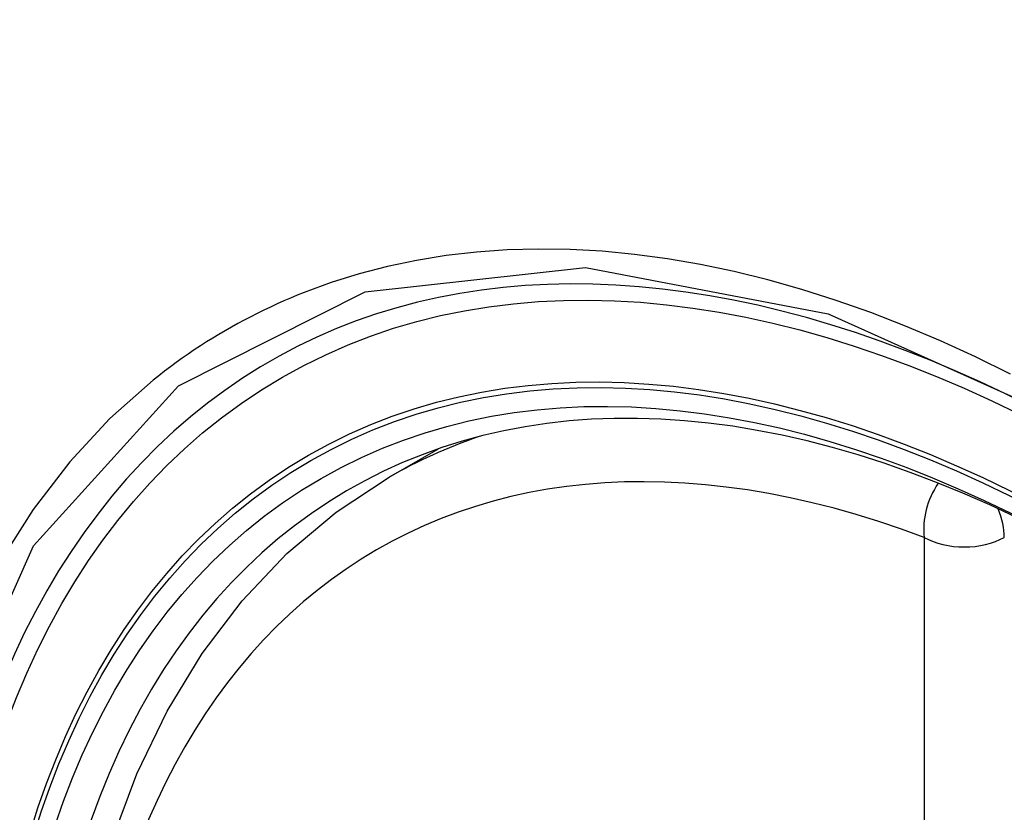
# Model space of a CAD drawing. Header units: inches. Extents: x 532.5 to 626.4, y 208.3 to 286.7.
# Tile 39 of 106: x 555.333 to 555.539, y 271.907 to 272.072. Entities that reach past the tile are written whole.
import ezdxf

# ---------------------------------------------------------------- set-up
doc = ezdxf.new("R2010")
doc.units = ezdxf.units.IN
doc.header["$MEASUREMENT"] = 0
doc.layers.add('Visible Edges(ANSI)', color=7, linetype='Continuous', lineweight=25)
doc.layers.add('Visible Tangent Edges(ANSI)', color=7, linetype='Continuous', lineweight=25)

msp = doc.modelspace()

# ---------------------------------------------------------------- linework, layer by layer
at = {"layer": 'Visible Edges(ANSI)'}
msp.add_line((555.41056, 271.97689), (555.42086, 271.98282), dxfattribs=at)
at = {"layer": 'Visible Edges(ANSI)', "flags": 128}
msp.add_lwpolyline([(555.35264, 271.90102), (555.3579, 271.915), (555.3642, 271.92807), (555.37153, 271.94013), (555.37987, 271.95113), (555.3892, 271.96097), (555.39945, 271.96958), (555.41056, 271.97689)], dxfattribs=at)
at = {"layer": 'Visible Edges(ANSI)'}
for centre, major_axis, start_param, end_param in [((555.66419, 271.19849), (-0.64835, 1.12588), 5.16346, 5.835982), ((555.55944, 271.70145), (0.15718, -0.27294), 2.362013, 7.062765)]:
    msp.add_ellipse(centre, major_axis=major_axis, ratio=0.578093, start_param=start_param, end_param=end_param, dxfattribs=at)
msp.add_ellipse((555.55596, 271.69944), major_axis=(-0.15963, 0.2772), ratio=0.578093, dxfattribs=at)
at = {"layer": 'Visible Tangent Edges(ANSI)'}
msp.add_line((555.52221, 271.96433), (555.52221, 271.47904), dxfattribs=at)
at = {"layer": 'Visible Tangent Edges(ANSI)', "flags": 128}
for points in [[(555.54021, 271.99842), (555.5329, 272.00201), (555.52559, 272.00534), (555.51831, 272.00842), (555.51106, 272.01123), (555.50384, 272.01379), (555.49667, 272.01607), (555.48956, 272.01808), (555.48251, 272.01982), (555.47554, 272.02129), (555.46862, 272.02248), (555.46177, 272.0234), (555.45498, 272.02404), (555.44828, 272.02441), (555.44166, 272.02451), (555.43514, 272.02433), (555.42873, 272.02387), (555.42243, 272.02314), (555.41625, 272.02214), (555.4102, 272.02086), (555.40426, 272.01932), (555.39846, 272.01751), (555.39279, 272.01543)], [(555.38047, 271.59414), (555.34677, 271.66125), (555.32255, 271.7304), (555.30903, 271.79811), (555.30682, 271.86133), (555.31603, 271.91693), (555.33629, 271.96256), (555.36655, 271.99594), (555.4055, 272.01557), (555.45149, 272.02068), (555.50218, 272.01102), (555.55534, 271.98705)], [(555.39279, 272.01543), (555.39136, 272.01486), (555.38995, 272.01427), (555.38854, 272.01367), (555.38715, 272.01304), (555.38576, 272.0124), (555.38439, 272.01175), (555.38302, 272.01108), (555.38166, 272.01039), (555.38031, 272.00968), (555.37897, 272.00896), (555.37764, 272.00822), (555.37632, 272.00747), (555.37501, 272.0067), (555.37371, 272.00591), (555.37242, 272.00511), (555.37114, 272.00428), (555.36987, 272.00345), (555.36861, 272.00259), (555.36736, 272.00172), (555.36612, 272.00084), (555.36489, 271.99994), (555.36367, 271.99902), (555.36246, 271.99808), (555.36126, 271.99713)], [(555.36126, 271.99713), (555.35223, 271.98912), (555.34387, 271.98012), (555.33621, 271.97017), (555.32927, 271.95929), (555.32309, 271.94753), (555.31768, 271.9349), (555.31308, 271.92146), (555.3093, 271.90729), (555.30635, 271.89242)]]:
    msp.add_lwpolyline(points, dxfattribs=at)
at = {"layer": 'Visible Tangent Edges(ANSI)'}
for centre, major_axis, ratio, start_param, end_param in [((555.55845, 271.70087), (-0.17285, 0.30015), 0.578093, 5.049711, 10.658253), ((555.5584, 271.70084), (-0.1503, 0.261), 0.578093, 5.670484, 8.47055), ((555.56675, 271.70565), (-0.15619, 0.27123), 0.578093, 6.170881, 6.283185), ((555.53056, 271.96914), (-0.00416, -0.01105), 0.667544, 4.352992, 5.394234), ((555.53056, 271.96914), (0.00589, -0.01024), 0.578093, 0.787332, 1.35469), ((555.53056, 271.96914), (-0.01181, 0), 0.575862, 0.785398, 2.356194)]:
    msp.add_ellipse(centre, major_axis=major_axis, ratio=ratio, start_param=start_param, end_param=end_param, dxfattribs=at)
for centre, major_axis in [((555.55904, 271.70121), (0.17078, -0.29656)), ((555.55607, 271.6995), (-0.16238, 0.28198)), ((555.55596, 271.69944), (0.16178, -0.28094))]:
    msp.add_ellipse(centre, major_axis=major_axis, ratio=0.578093, dxfattribs=at)

doc.saveas('drawing.dxf')
